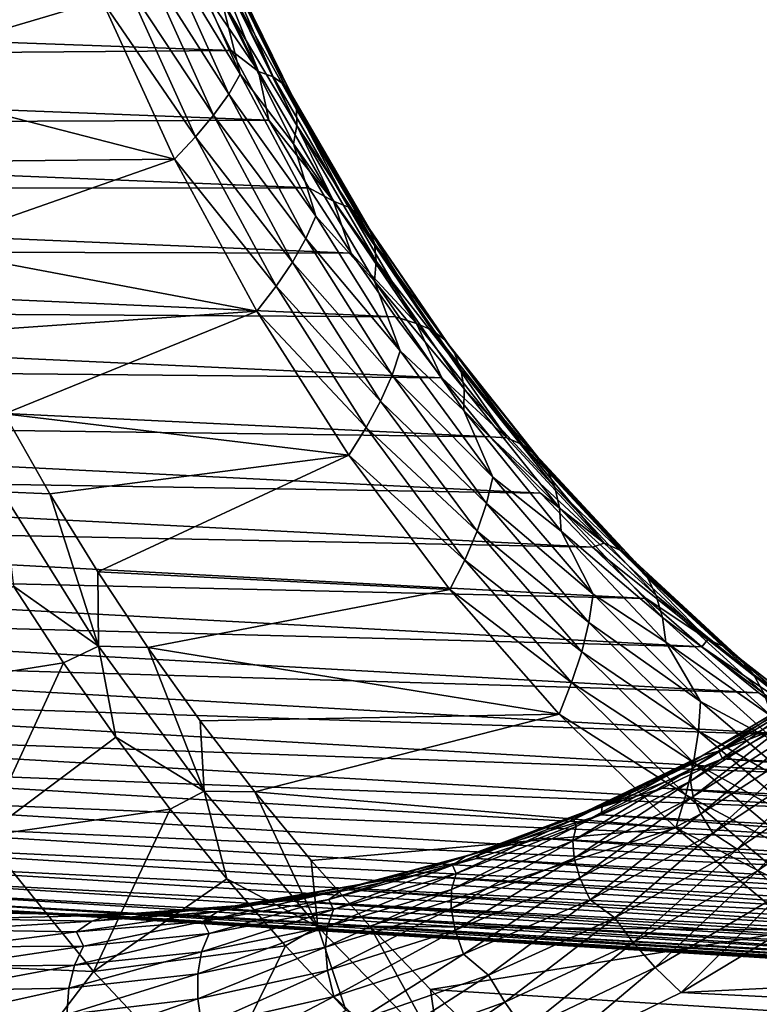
# Model space of a CAD drawing. Header units: metres. Extents: x -13 to 104, y -17 to 17.
# Tile 185 of 235: x 84.4 to 88.46, y -11.32 to -5.91. Entities that reach past the tile are written whole.
import ezdxf

# ---------------------------------------------------------------- set-up
doc = ezdxf.new("R2010")
doc.units = ezdxf.units.M
doc.layers.add('solid_508351', color=7, linetype='CONTINUOUS')

msp = doc.modelspace()

# ---------------------------------------------------------------- linework, layer by layer
at = {"layer": 'solid_508351'}
for points in [[(85.611748, -6.208464, 3.573061), (85.24633, -5.391305, 3.828931), (85.174675, -5.486874, 3.980714)], [(85.508636, -5.79425, 3.517485), (85.24633, -5.391305, 3.828931), (85.611748, -6.208464, 3.573061)], [(85.71125, -6.192744, 2.202013), (85.36644, -5.686931, 2.212699), (85.345009, -5.442936, 2.458458)], [(85.71125, -6.192744, 2.202013), (85.345009, -5.442936, 2.458458), (85.423836, -5.468813, 2.631765)], [(85.54792, -6.317904, 3.719369), (85.174675, -5.486874, 3.980714), (85.083641, -5.587561, 4.118244)], [(85.611748, -6.208464, 3.573061), (85.174675, -5.486874, 3.980714), (85.54792, -6.317904, 3.719369)], [(85.792206, -6.221997, 2.373831), (85.423836, -5.468813, 2.631765), (85.482925, -5.50873, 2.810316)], [(85.71125, -6.192744, 2.202013), (85.423836, -5.468813, 2.631765), (85.792206, -6.221997, 2.373831)], [(85.854568, -6.267126, 2.55009), (85.482925, -5.50873, 2.810316), (85.521416, -5.562251, 2.99111)], [(85.792206, -6.221997, 2.373831), (85.482925, -5.50873, 2.810316), (85.854568, -6.267126, 2.55009)], [(85.897453, -6.327625, 2.727806), (85.521416, -5.562251, 2.99111), (85.538689, -5.628514, 3.171173)], [(85.854568, -6.267126, 2.55009), (85.521416, -5.562251, 2.99111), (85.897453, -6.327625, 2.727806)], [(85.465134, -6.433198, 3.851123), (85.083641, -5.587561, 4.118244), (84.974716, -5.691726, 4.239262)], [(85.54792, -6.317904, 3.719369), (85.083641, -5.587561, 4.118244), (85.465134, -6.433198, 3.851123)], [(85.920181, -6.402523, 2.904049), (85.538689, -5.628514, 3.171173), (85.534393, -5.706259, 3.347602)], [(85.897453, -6.327625, 2.727806), (85.538689, -5.628514, 3.171173), (85.920181, -6.402523, 2.904049)], [(77.309822, -5.779076, -10.457615), (85.36644, -5.686931, 2.212699), (85.56102, -6.078721, 2.076454)], [(84.850441, -5.79904, 4.34126), (83.274872, -5.724754, 5.444486), (83.454575, -6.212809, 5.318659)], [(85.364754, -6.552466, 3.966156), (84.974716, -5.691726, 4.239262), (84.850441, -5.79904, 4.34126)], [(85.465134, -6.433198, 3.851123), (84.974716, -5.691726, 4.239262), (85.364754, -6.552466, 3.966156)], [(85.71125, -6.192744, 2.202013), (85.56102, -6.078721, 2.076454), (85.36644, -5.686931, 2.212699)], [(85.922287, -6.490398, 3.075995), (85.534393, -5.706259, 3.347602), (85.508636, -5.79425, 3.517485)], [(85.920181, -6.402523, 2.904049), (85.534393, -5.706259, 3.347602), (85.922287, -6.490398, 3.075995)], [(77.506248, -6.142508, -10.595156), (77.309822, -5.779076, -10.457615), (85.56102, -6.078721, 2.076454)], [(85.249367, -6.675242, 4.061932), (84.850441, -5.79904, 4.34126), (83.454575, -6.212809, 5.318659)], [(85.364754, -6.552466, 3.966156), (84.850441, -5.79904, 4.34126), (85.249367, -6.675242, 4.061932)], [(85.903778, -6.589848, 3.240801), (85.508636, -5.79425, 3.517485), (85.611748, -6.208464, 3.573061)], [(85.922287, -6.490398, 3.075995), (85.508636, -5.79425, 3.517485), (85.903778, -6.589848, 3.240801)], [(77.506248, -6.142508, -10.595156), (85.56102, -6.078721, 2.076454), (85.768394, -6.460604, 1.93125)], [(85.71125, -6.192744, 2.202013), (85.768394, -6.460604, 1.93125), (85.56102, -6.078721, 2.076454)], [(77.714493, -6.496004, -10.740968), (77.506248, -6.142508, -10.595156), (85.768394, -6.460604, 1.93125)], [(85.249367, -6.675242, 4.061932), (83.454575, -6.212809, 5.318659), (83.648705, -6.692157, 5.182726)], [(86.027496, -6.988947, 3.28195), (85.611748, -6.208464, 3.573061), (85.54792, -6.317904, 3.719369)], [(85.903778, -6.589848, 3.240801), (85.611748, -6.208464, 3.573061), (86.027496, -6.988947, 3.28195)], [(86.12355, -6.906033, 1.913321), (85.768394, -6.460604, 1.93125), (85.71125, -6.192744, 2.202013)], [(86.12355, -6.906033, 1.913321), (85.71125, -6.192744, 2.202013), (85.792206, -6.221997, 2.373831)], [(86.206879, -6.938411, 2.083473), (85.792206, -6.221997, 2.373831), (85.854568, -6.267126, 2.55009)], [(86.12355, -6.906033, 1.913321), (85.792206, -6.221997, 2.373831), (86.206879, -6.938411, 2.083473)], [(86.272903, -6.988366, 2.257167), (85.854568, -6.267126, 2.55009), (85.897453, -6.327625, 2.727806)], [(86.206879, -6.938411, 2.083473), (85.854568, -6.267126, 2.55009), (86.272903, -6.988366, 2.257167)], [(85.972519, -7.11134, 3.42206), (85.54792, -6.317904, 3.719369), (85.465134, -6.433198, 3.851123)], [(86.027496, -6.988947, 3.28195), (85.54792, -6.317904, 3.719369), (85.972519, -7.11134, 3.42206)], [(86.320709, -7.055325, 2.431438), (85.897453, -6.327625, 2.727806), (85.920181, -6.402523, 2.904049)], [(86.272903, -6.988366, 2.257167), (85.897453, -6.327625, 2.727806), (86.320709, -7.055325, 2.431438)], [(85.899071, -7.24027, 3.547275), (85.465134, -6.433198, 3.851123), (85.364754, -6.552466, 3.966156)], [(85.972519, -7.11134, 3.42206), (85.465134, -6.433198, 3.851123), (85.899071, -7.24027, 3.547275)], [(86.349541, -7.138215, 2.603406), (85.920181, -6.402523, 2.904049), (85.922287, -6.490398, 3.075995)], [(86.320709, -7.055325, 2.431438), (85.920181, -6.402523, 2.904049), (86.349541, -7.138215, 2.603406)], [(77.714493, -6.496004, -10.740968), (85.768394, -6.460604, 1.93125), (85.98822, -6.831959, 1.777324)], [(86.12355, -6.906033, 1.913321), (85.98822, -6.831959, 1.777324), (85.768394, -6.460604, 1.93125)], [(86.358818, -7.235462, 2.770335), (85.922287, -6.490398, 3.075995), (85.903778, -6.589848, 3.240801)], [(86.349541, -7.138215, 2.603406), (85.922287, -6.490398, 3.075995), (86.358818, -7.235462, 2.770335)], [(77.934212, -6.838991, -10.894815), (77.714493, -6.496004, -10.740968), (85.98822, -6.831959, 1.777324)], [(85.808372, -7.373631, 3.655534), (85.364754, -6.552466, 3.966156), (85.249367, -6.675242, 4.061932)], [(85.899071, -7.24027, 3.547275), (85.364754, -6.552466, 3.966156), (85.808372, -7.373631, 3.655534)], [(86.348419, -7.345513, 2.929459), (85.903778, -6.589848, 3.240801), (86.027496, -6.988947, 3.28195)], [(86.358818, -7.235462, 2.770335), (85.903778, -6.589848, 3.240801), (86.348419, -7.345513, 2.929459)], [(85.249367, -6.675242, 4.061932), (83.648705, -6.692157, 5.182726), (83.857231, -7.162715, 5.036714)], [(85.703041, -7.51083, 3.744265), (85.249367, -6.675242, 4.061932), (83.857231, -7.162715, 5.036714)], [(85.808372, -7.373631, 3.655534), (85.249367, -6.675242, 4.061932), (85.703041, -7.51083, 3.744265)], [(77.934212, -6.838991, -10.894815), (85.98822, -6.831959, 1.777324), (86.220146, -7.192179, 1.614926)], [(78.165047, -7.170915, -11.05645), (77.934212, -6.838991, -10.894815), (86.220146, -7.192179, 1.614926)], [(86.12355, -6.906033, 1.913321), (86.220146, -7.192179, 1.614926), (85.98822, -6.831959, 1.777324)], [(86.57946, -7.578596, 1.594086), (86.220146, -7.192179, 1.614926), (86.12355, -6.906033, 1.913321)], [(86.57946, -7.578596, 1.594086), (86.12355, -6.906033, 1.913321), (86.206879, -6.938411, 2.083473)], [(86.665405, -7.613822, 1.762408), (86.206879, -6.938411, 2.083473), (86.272903, -6.988366, 2.257167)], [(86.57946, -7.578596, 1.594086), (86.206879, -6.938411, 2.083473), (86.665405, -7.613822, 1.762408)], [(86.491119, -7.728147, 2.957317), (86.027496, -6.988947, 3.28195), (85.972519, -7.11134, 3.42206)], [(86.348419, -7.345513, 2.929459), (86.027496, -6.988947, 3.28195), (86.491119, -7.728147, 2.957317)], [(86.735458, -7.668175, 1.933284), (86.272903, -6.988366, 2.257167), (86.320709, -7.055325, 2.431438)], [(86.665405, -7.613822, 1.762408), (86.272903, -6.988366, 2.257167), (86.735458, -7.668175, 1.933284)], [(86.788666, -7.74102, 2.10377), (86.320709, -7.055325, 2.431438), (86.349541, -7.138215, 2.603406)], [(86.735458, -7.668175, 1.933284), (86.320709, -7.055325, 2.431438), (86.788666, -7.74102, 2.10377)], [(86.445953, -7.862462, 3.090557), (85.972519, -7.11134, 3.42206), (85.899071, -7.24027, 3.547275)], [(86.491119, -7.728147, 2.957317), (85.972519, -7.11134, 3.42206), (86.445953, -7.862462, 3.090557)], [(86.824211, -7.831186, 2.271042), (86.349541, -7.138215, 2.603406), (86.358818, -7.235462, 2.770335)], [(86.788666, -7.74102, 2.10377), (86.349541, -7.138215, 2.603406), (86.824211, -7.831186, 2.271042)], [(78.165047, -7.170915, -11.05645), (86.220146, -7.192179, 1.614926), (86.463799, -7.540679, 1.444321)], [(78.406631, -7.491239, -11.225609), (78.165047, -7.170915, -11.05645), (86.463799, -7.540679, 1.444321)], [(85.703041, -7.51083, 3.744265), (83.857231, -7.162715, 5.036714), (84.079636, -7.623318, 4.880985)], [(86.57946, -7.578596, 1.594086), (86.463799, -7.540679, 1.444321), (86.220146, -7.192179, 1.614926)], [(86.382858, -8.003937, 3.208524), (85.899071, -7.24027, 3.547275), (85.808372, -7.373631, 3.655534)], [(86.445953, -7.862462, 3.090557), (85.899071, -7.24027, 3.547275), (86.382858, -8.003937, 3.208524)], [(86.841354, -7.936966, 2.432462), (86.358818, -7.235462, 2.770335), (86.348419, -7.345513, 2.929459)], [(86.824211, -7.831186, 2.271042), (86.358818, -7.235462, 2.770335), (86.841354, -7.936966, 2.432462)], [(86.839867, -8.056665, 2.585346), (86.348419, -7.345513, 2.929459), (86.491119, -7.728147, 2.957317)], [(86.841354, -7.936966, 2.432462), (86.348419, -7.345513, 2.929459), (86.839867, -8.056665, 2.585346)], [(86.302879, -8.15026, 3.309274), (85.808372, -7.373631, 3.655534), (85.703041, -7.51083, 3.744265)], [(86.382858, -8.003937, 3.208524), (85.808372, -7.373631, 3.655534), (86.302879, -8.15026, 3.309274)], [(78.406631, -7.491239, -11.225609), (86.463799, -7.540679, 1.444321), (86.718773, -7.876889, 1.265787)], [(78.658569, -7.799444, -11.40202), (78.406631, -7.491239, -11.225609), (86.718773, -7.876889, 1.265787)], [(85.703041, -7.51083, 3.744265), (84.079636, -7.623318, 4.880985), (84.315857, -8.073865, 4.715581)], [(86.20871, -8.300714, 3.390191), (85.703041, -7.51083, 3.744265), (84.315857, -8.073865, 4.715581)], [(86.302879, -8.15026, 3.309274), (85.703041, -7.51083, 3.744265), (86.20871, -8.300714, 3.390191)], [(86.57946, -7.578596, 1.594086), (86.718773, -7.876889, 1.265787), (86.463799, -7.540679, 1.444321)], [(87.076309, -8.206466, 1.24619), (86.718773, -7.876889, 1.265787), (86.57946, -7.578596, 1.594086)], [(87.076309, -8.206466, 1.24619), (86.57946, -7.578596, 1.594086), (86.665405, -7.613822, 1.762408)], [(87.165085, -8.244237, 1.412532), (86.665405, -7.613822, 1.762408), (86.735458, -7.668175, 1.933284)], [(87.076309, -8.206466, 1.24619), (86.665405, -7.613822, 1.762408), (87.165085, -8.244237, 1.412532)], [(87.239487, -8.302523, 1.58036), (86.735458, -7.668175, 1.933284), (86.788666, -7.74102, 2.10377)], [(87.165085, -8.244237, 1.412532), (86.735458, -7.668175, 1.933284), (87.239487, -8.302523, 1.58036)], [(86.999878, -8.421695, 2.601081), (86.491119, -7.728147, 2.957317), (86.445953, -7.862462, 3.090557)], [(86.839867, -8.056665, 2.585346), (86.491119, -7.728147, 2.957317), (86.999878, -8.421695, 2.601081)], [(87.298546, -8.380627, 1.746752), (86.788666, -7.74102, 2.10377), (86.824211, -7.831186, 2.271042)], [(87.239487, -8.302523, 1.58036), (86.788666, -7.74102, 2.10377), (87.298546, -8.380627, 1.746752)], [(78.658569, -7.799444, -11.40202), (86.718773, -7.876889, 1.265787), (86.98465, -8.200262, 1.079615)], [(78.920464, -8.095032, -11.585396), (78.658569, -7.799444, -11.40202), (86.98465, -8.200262, 1.079615)], [(87.341331, -8.477289, 1.908947), (86.824211, -7.831186, 2.271042), (86.841354, -7.936966, 2.432462)], [(87.298546, -8.380627, 1.746752), (86.824211, -7.831186, 2.271042), (87.341331, -8.477289, 1.908947)], [(86.965408, -8.566798, 2.726832), (86.445953, -7.862462, 3.090557), (86.382858, -8.003937, 3.208524)], [(86.999878, -8.421695, 2.601081), (86.445953, -7.862462, 3.090557), (86.965408, -8.566798, 2.726832)], [(87.076309, -8.206466, 1.24619), (86.98465, -8.200262, 1.079615), (86.718773, -7.876889, 1.265787)], [(87.366989, -8.590688, 2.064409), (86.841354, -7.936966, 2.432462), (86.839867, -8.056665, 2.585346)], [(87.341331, -8.477289, 1.908947), (86.841354, -7.936966, 2.432462), (87.366989, -8.590688, 2.064409)], [(86.913589, -8.719621, 2.836899), (86.382858, -8.003937, 3.208524), (86.302879, -8.15026, 3.309274)], [(86.965408, -8.566798, 2.726832), (86.382858, -8.003937, 3.208524), (86.913589, -8.719621, 2.836899)], [(87.375137, -8.718996, 2.210546), (86.839867, -8.056665, 2.585346), (86.999878, -8.421695, 2.601081)], [(87.366989, -8.590688, 2.064409), (86.839867, -8.056665, 2.585346), (87.375137, -8.718996, 2.210546)], [(78.920464, -8.095032, -11.585396), (86.98465, -8.200262, 1.079615), (87.261009, -8.510271, 0.886108)], [(79.191872, -8.377524, -11.775442), (78.920464, -8.095032, -11.585396), (87.261009, -8.510271, 0.886108)], [(84.565422, -8.513397, 4.540835), (84.315857, -8.073865, 4.715581), (84.301804, -8.503472, 4.47434)], [(86.20871, -8.300714, 3.390191), (84.315857, -8.073865, 4.715581), (84.565422, -8.513397, 4.540835)], [(86.845299, -8.877663, 2.929467), (86.302879, -8.15026, 3.309274), (86.20871, -8.300714, 3.390191)], [(86.913589, -8.719621, 2.836899), (86.302879, -8.15026, 3.309274), (86.845299, -8.877663, 2.929467)], [(87.61116, -8.785941, 0.871684), (87.261009, -8.510271, 0.886108), (86.98465, -8.200262, 1.079615)], [(87.61116, -8.785941, 0.871684), (86.98465, -8.200262, 1.079615), (87.076309, -8.206466, 1.24619)], [(87.61116, -8.785941, 0.871684), (87.076309, -8.206466, 1.24619), (87.165085, -8.244237, 1.412532)], [(87.70295, -8.825932, 1.035913), (87.165085, -8.244237, 1.412532), (87.239487, -8.302523, 1.58036)], [(87.61116, -8.785941, 0.871684), (87.165085, -8.244237, 1.412532), (87.70295, -8.825932, 1.035913)], [(86.20871, -8.300714, 3.390191), (84.565422, -8.513397, 4.540835), (84.828163, -8.941677, 4.35686)], [(86.763298, -9.040076, 3.001866), (86.20871, -8.300714, 3.390191), (84.828163, -8.941677, 4.35686)], [(86.845299, -8.877663, 2.929467), (86.20871, -8.300714, 3.390191), (86.763298, -9.040076, 3.001866)], [(87.781998, -8.88765, 1.200488), (87.239487, -8.302523, 1.58036), (87.298546, -8.380627, 1.746752)], [(87.70295, -8.825932, 1.035913), (87.239487, -8.302523, 1.58036), (87.781998, -8.88765, 1.200488)], [(79.191872, -8.377524, -11.775442), (87.261009, -8.510271, 0.886108), (87.547386, -8.806411, 0.685583)], [(79.472374, -8.646464, -11.97185), (79.191872, -8.377524, -11.775442), (87.547386, -8.806411, 0.685583)], [(87.847298, -8.970337, 1.362511), (87.298546, -8.380627, 1.746752), (87.341331, -8.477289, 1.908947)], [(87.781998, -8.88765, 1.200488), (87.298546, -8.380627, 1.746752), (87.847298, -8.970337, 1.362511)], [(87.550766, -9.065495, 2.215345), (86.999878, -8.421695, 2.601081), (86.965408, -8.566798, 2.726832)], [(87.375137, -8.718996, 2.210546), (86.999878, -8.421695, 2.601081), (87.550766, -9.065495, 2.215345)], [(87.897827, -9.072659, 1.519288), (87.341331, -8.477289, 1.908947), (87.366989, -8.590688, 2.064409)], [(87.847298, -8.970337, 1.362511), (87.341331, -8.477289, 1.908947), (87.897827, -9.072659, 1.519288)], [(84.832703, -9.350515, 4.102601), (84.301804, -8.503472, 4.47434), (84.364632, -9.020928, 4.158238)], [(84.565422, -8.513397, 4.540835), (84.301804, -8.503472, 4.47434), (84.832703, -9.350515, 4.102601)], [(84.828163, -8.941677, 4.35686), (84.565422, -8.513397, 4.540835), (84.832703, -9.350515, 4.102601)], [(87.61116, -8.785941, 0.871684), (87.547386, -8.806411, 0.685583), (87.261009, -8.510271, 0.886108)], [(87.527786, -9.22016, 2.333048), (86.965408, -8.566798, 2.726832), (86.913589, -8.719621, 2.836899)], [(87.550766, -9.065495, 2.215345), (86.965408, -8.566798, 2.726832), (87.527786, -9.22016, 2.333048)], [(87.932556, -9.19269, 1.668392), (87.366989, -8.590688, 2.064409), (87.375137, -8.718996, 2.210546)], [(87.897827, -9.072659, 1.519288), (87.366989, -8.590688, 2.064409), (87.932556, -9.19269, 1.668392)], [(79.472374, -8.646464, -11.97185), (87.547386, -8.806411, 0.685583), (87.843323, -9.088199, 0.478365)], [(79.761505, -8.901418, -12.174302), (79.472374, -8.646464, -11.97185), (87.843323, -9.088199, 0.478365)], [(87.488098, -9.383032, 2.434628), (86.913589, -8.719621, 2.836899), (86.845299, -8.877663, 2.929467)], [(87.527786, -9.22016, 2.333048), (86.913589, -8.719621, 2.836899), (87.488098, -9.383032, 2.434628)], [(87.950989, -9.328491, 1.807331), (87.375137, -8.718996, 2.210546), (87.550766, -9.065495, 2.215345)], [(87.932556, -9.19269, 1.668392), (87.375137, -8.718996, 2.210546), (87.950989, -9.328491, 1.807331)], [(88.180855, -9.313604, 0.472778), (87.547386, -8.806411, 0.685583), (87.61116, -8.785941, 0.871684)], [(88.180855, -9.313604, 0.472778), (87.843323, -9.088199, 0.478365), (87.547386, -8.806411, 0.685583)], [(88.180855, -9.313604, 0.472778), (87.61116, -8.785941, 0.871684), (87.70295, -8.825932, 1.035913)], [(88.275833, -9.355468, 0.634777), (87.70295, -8.825932, 1.035913), (87.781998, -8.88765, 1.200488)], [(88.180855, -9.313604, 0.472778), (87.70295, -8.825932, 1.035913), (88.275833, -9.355468, 0.634777)], [(79.761505, -8.901418, -12.174302), (87.843323, -9.088199, 0.478365), (88.148338, -9.355175, 0.264793)], [(80.0588, -9.141971, -12.382471), (79.761505, -8.901418, -12.174302), (88.148338, -9.355175, 0.264793)], [(87.432358, -9.551446, 2.518406), (86.845299, -8.877663, 2.929467), (86.763298, -9.040076, 3.001866)], [(87.488098, -9.383032, 2.434628), (86.845299, -8.877663, 2.929467), (87.432358, -9.551446, 2.518406)], [(88.359779, -9.420085, 0.795919), (87.781998, -8.88765, 1.200488), (87.847298, -8.970337, 1.362511)], [(88.275833, -9.355468, 0.634777), (87.781998, -8.88765, 1.200488), (88.359779, -9.420085, 0.795919)], [(85.103401, -9.357553, 4.164137), (84.828163, -8.941677, 4.35686), (84.832703, -9.350515, 4.102601)], [(86.763298, -9.040076, 3.001866), (84.828163, -8.941677, 4.35686), (85.103401, -9.357553, 4.164137)], [(88.431656, -9.50664, 0.953335), (87.847298, -8.970337, 1.362511), (87.897827, -9.072659, 1.519288)], [(88.359779, -9.420085, 0.795919), (87.847298, -8.970337, 1.362511), (88.431656, -9.50664, 0.953335)], [(84.639595, -9.442364, 3.965709), (84.364632, -9.020928, 4.158238), (83.638321, -9.601557, 3.363974)], [(84.832703, -9.350515, 4.102601), (84.364632, -9.020928, 4.158238), (84.639595, -9.442364, 3.965709)], [(87.363419, -9.724413, 2.581653), (86.763298, -9.040076, 3.001866), (85.103401, -9.357553, 4.164137)], [(87.432358, -9.551446, 2.518406), (86.763298, -9.040076, 3.001866), (87.363419, -9.724413, 2.581653)], [(88.140526, -9.655745, 1.802388), (87.550766, -9.065495, 2.215345), (87.527786, -9.22016, 2.333048)], [(87.950989, -9.328491, 1.807331), (87.550766, -9.065495, 2.215345), (88.140526, -9.655745, 1.802388)], [(88.180855, -9.313604, 0.472778), (88.148338, -9.355175, 0.264793), (87.843323, -9.088199, 0.478365)], [(88.490356, -9.61373, 1.104396), (87.897827, -9.072659, 1.519288), (87.932556, -9.19269, 1.668392)], [(88.431656, -9.50664, 0.953335), (87.897827, -9.072659, 1.519288), (88.490356, -9.61373, 1.104396)], [(80.0588, -9.141971, -12.382471), (88.148338, -9.355175, 0.264793), (88.461929, -9.606906, 0.045214)], [(80.363777, -9.367735, -12.59602), (80.0588, -9.141971, -12.382471), (88.461929, -9.606906, 0.045214)], [(88.53466, -9.739348, 1.246796), (87.932556, -9.19269, 1.668392), (87.950989, -9.328491, 1.807331)], [(88.490356, -9.61373, 1.104396), (87.932556, -9.19269, 1.668392), (88.53466, -9.739348, 1.246796)], [(88.129753, -9.818659, 1.91155), (87.527786, -9.22016, 2.333048), (87.488098, -9.383032, 2.434628)], [(88.140526, -9.655745, 1.802388), (87.527786, -9.22016, 2.333048), (88.129753, -9.818659, 1.91155)], [(84.832703, -9.350515, 4.102601), (84.639595, -9.442364, 3.965709), (84.926918, -9.85132, 3.76452)], [(85.412514, -10.148338, 3.696613), (84.832703, -9.350515, 4.102601), (84.926918, -9.85132, 3.76452)], [(85.103401, -9.357553, 4.164137), (84.832703, -9.350515, 4.102601), (85.412514, -10.148338, 3.696613)], [(85.391022, -9.760906, 3.962741), (85.103401, -9.357553, 4.164137), (85.412514, -10.148338, 3.696613)], [(87.363419, -9.724413, 2.581653), (85.103401, -9.357553, 4.164137), (85.391022, -9.760906, 3.962741)], [(88.563927, -9.881457, 1.378145), (87.950989, -9.328491, 1.807331), (88.140526, -9.655745, 1.802388)], [(88.53466, -9.739348, 1.246796), (87.950989, -9.328491, 1.807331), (88.563927, -9.881457, 1.378145)], [(88.782043, -9.786344, 0.051823), (88.148338, -9.355175, 0.264793), (88.180855, -9.313604, 0.472778)], [(88.782043, -9.786344, 0.051823), (88.461929, -9.606906, 0.045214), (88.148338, -9.355175, 0.264793)], [(88.782043, -9.786344, 0.051823), (88.180855, -9.313604, 0.472778), (88.275833, -9.355468, 0.634777)], [(88.880341, -9.829716, 0.211495), (88.275833, -9.355468, 0.634777), (88.359779, -9.420085, 0.795919)], [(88.782043, -9.786344, 0.051823), (88.275833, -9.355468, 0.634777), (88.880341, -9.829716, 0.211495)], [(80.363777, -9.367735, -12.59602), (88.461929, -9.606906, 0.045214), (88.783592, -9.842979, -0.180014)], [(80.675949, -9.578345, -12.814603), (80.363777, -9.367735, -12.59602), (88.783592, -9.842979, -0.180014)], [(88.102921, -9.990193, 2.004123), (87.488098, -9.383032, 2.434628), (87.432358, -9.551446, 2.518406)], [(88.129753, -9.818659, 1.91155), (87.488098, -9.383032, 2.434628), (88.102921, -9.990193, 2.004123)], [(84.639595, -9.442364, 3.965709), (83.638321, -9.601557, 3.363974), (84.200264, -10.394381, 2.970498)], [(84.926918, -9.85132, 3.76452), (84.639595, -9.442364, 3.965709), (84.200264, -10.394381, 2.970498)], [(88.969406, -9.896673, 0.369053), (88.359779, -9.420085, 0.795919), (88.431656, -9.50664, 0.953335)], [(88.880341, -9.829716, 0.211495), (88.359779, -9.420085, 0.795919), (88.969406, -9.896673, 0.369053)], [(89.048157, -9.986344, 0.521658), (88.431656, -9.50664, 0.953335), (88.490356, -9.61373, 1.104396)], [(88.969406, -9.896673, 0.369053), (88.431656, -9.50664, 0.953335), (89.048157, -9.986344, 0.521658)], [(88.060501, -10.16754, 2.078575), (87.432358, -9.551446, 2.518406), (87.363419, -9.724413, 2.581653)], [(88.102921, -9.990193, 2.004123), (87.432358, -9.551446, 2.518406), (88.060501, -10.16754, 2.078575)], [(88.15519, -9.94997, -18.538063), (88.242683, -9.927717, -18.357605), (88.863518, -9.561245, -18.792316)], [(88.777931, -9.580584, -18.974113), (88.15519, -9.94997, -18.538063), (88.863518, -9.561245, -18.792316)], [(88.863518, -9.561245, -18.792316), (88.242683, -9.927717, -18.357605), (88.908028, -9.599319, -18.578766)], [(80.675949, -9.578345, -12.814603), (88.783592, -9.842979, -0.180014), (89.112793, -10.063013, -0.410523)], [(80.994804, -9.77346, -13.037868), (80.675949, -9.578345, -12.814603), (89.112793, -10.063013, -0.410523)], [(88.092438, -9.989341, -18.728275), (88.15519, -9.94997, -18.538063), (88.777931, -9.580584, -18.974113)], [(88.71859, -9.614661, -19.166714), (88.092438, -9.989341, -18.728275), (88.777931, -9.580584, -18.974113)], [(88.097984, -10.021547, -18.954554), (88.092438, -9.989341, -18.728275), (88.71859, -9.614661, -19.166714)], [(88.717056, -9.642241, -19.388029), (88.097984, -10.021547, -18.954554), (88.71859, -9.614661, -19.166714)], [(88.242683, -9.927717, -18.357605), (88.588509, -9.792808, -18.355038), (88.908028, -9.599319, -18.578766)], [(88.782043, -9.786344, 0.051823), (88.783592, -9.842979, -0.180014), (88.461929, -9.606906, 0.045214)], [(88.086609, -10.09234, -19.153229), (88.097984, -10.021547, -18.954554), (88.717056, -9.642241, -19.388029)], [(88.711693, -9.703555, -19.590916), (88.086609, -10.09234, -19.153229), (88.717056, -9.642241, -19.388029)], [(88.765686, -10.188956, 1.36465), (88.140526, -9.655745, 1.802388), (88.129753, -9.818659, 1.91155)], [(88.563927, -9.881457, 1.378145), (88.140526, -9.655745, 1.802388), (88.765686, -10.188956, 1.36465)], [(87.363419, -9.724413, 2.581653), (85.391022, -9.760906, 3.962741), (85.690689, -10.151197, 3.752913)], [(88.005432, -10.349551, 2.132114), (87.363419, -9.724413, 2.581653), (85.690689, -10.151197, 3.752913)], [(88.060501, -10.16754, 2.078575), (87.363419, -9.724413, 2.581653), (88.005432, -10.349551, 2.132114)], [(88.101692, -10.176681, -19.350985), (88.086609, -10.09234, -19.153229), (88.711693, -9.703555, -19.590916)], [(88.733948, -9.776464, -19.793694), (88.101692, -10.176681, -19.350985), (88.711693, -9.703555, -19.590916)], [(80.994804, -9.77346, -13.037868), (89.112793, -10.063013, -0.410523), (89.448997, -10.266645, -0.645939)], [(81.319832, -9.952765, -13.265451), (80.994804, -9.77346, -13.037868), (89.448997, -10.266645, -0.645939)], [(85.690689, -10.151197, 3.752913), (85.391022, -9.760906, 3.962741), (85.412514, -10.148338, 3.696613)], [(88.142899, -10.272827, -19.544228), (88.101692, -10.176681, -19.350985), (88.733948, -9.776464, -19.793694)], [(88.783333, -9.859422, -19.992664), (88.142899, -10.272827, -19.544228), (88.733948, -9.776464, -19.793694)], [(88.242683, -9.927717, -18.357605), (88.262878, -9.970454, -18.127026), (88.588509, -9.792808, -18.355038)], [(88.588509, -9.792808, -18.355038), (88.262878, -9.970454, -18.127026), (97.096123, -10.420311, -6.000515)], [(88.767708, -10.358732, 1.464845), (88.129753, -9.818659, 1.91155), (88.102921, -9.990193, 2.004123)], [(88.765686, -10.188956, 1.36465), (88.129753, -9.818659, 1.91155), (88.767708, -10.358732, 1.464845)], [(85.226234, -10.247257, 3.554939), (84.926918, -9.85132, 3.76452), (84.200264, -10.394381, 2.970498)], [(85.412514, -10.148338, 3.696613), (84.926918, -9.85132, 3.76452), (85.226234, -10.247257, 3.554939)], [(88.208847, -10.379182, -19.729046), (88.142899, -10.272827, -19.544228), (88.783333, -9.859422, -19.992664)], [(88.858307, -9.951122, -20.183804), (88.208847, -10.379182, -19.729046), (88.783333, -9.859422, -19.992664)], [(81.319832, -9.952765, -13.265451), (89.448997, -10.266645, -0.645939), (89.791664, -10.453547, -0.885877)], [(81.650497, -10.115969, -13.496987), (81.319832, -9.952765, -13.265451), (89.791664, -10.453547, -0.885877)], [(87.444283, -10.303364, -18.274435), (87.510811, -10.259145, -18.086863), (88.15519, -9.94997, -18.538063)], [(88.092438, -9.989341, -18.728275), (87.444283, -10.303364, -18.274435), (88.15519, -9.94997, -18.538063)], [(87.510811, -10.259145, -18.086863), (87.60041, -10.234224, -17.907881), (88.242683, -9.927717, -18.357605)], [(88.15519, -9.94997, -18.538063), (87.510811, -10.259145, -18.086863), (88.242683, -9.927717, -18.357605)], [(88.242683, -9.927717, -18.357605), (87.60041, -10.234224, -17.907881), (88.262878, -9.970454, -18.127026)], [(88.342575, -10.466379, -19.933094), (88.208847, -10.379182, -19.729046), (88.858307, -9.951122, -20.183804)], [(88.989311, -10.026157, -20.385944), (88.342575, -10.466379, -19.933094), (88.858307, -9.951122, -20.183804)], [(87.456894, -10.341729, -18.505657), (87.444283, -10.303364, -18.274435), (88.092438, -9.989341, -18.728275)], [(88.097984, -10.021547, -18.954554), (87.456894, -10.341729, -18.505657), (88.092438, -9.989341, -18.728275)], [(87.60041, -10.234224, -17.907881), (87.931656, -10.131972, -17.895102), (88.262878, -9.970454, -18.127026)], [(88.262878, -9.970454, -18.127026), (87.931656, -10.131972, -17.895102), (96.748604, -10.593344, -5.757179)], [(88.754379, -10.537465, 1.547964), (88.102921, -9.990193, 2.004123), (88.060501, -10.16754, 2.078575)], [(88.767708, -10.358732, 1.464845), (88.102921, -9.990193, 2.004123), (88.754379, -10.537465, 1.547964)], [(88.262878, -9.970454, -18.127026), (96.748604, -10.593344, -5.757179), (97.096123, -10.420311, -6.000515)], [(87.438866, -10.421227, -18.699675), (87.456894, -10.341729, -18.505657), (88.097984, -10.021547, -18.954554)], [(88.086609, -10.09234, -19.153229), (87.438866, -10.421227, -18.699675), (88.097984, -10.021547, -18.954554)], [(88.455032, -10.585475, -20.092043), (88.342575, -10.466379, -19.933094), (88.989311, -10.026157, -20.385944)], [(89.111702, -10.128616, -20.551849), (88.455032, -10.585475, -20.092043), (88.989311, -10.026157, -20.385944)], [(81.650497, -10.115969, -13.496987), (89.791664, -10.453547, -0.885877), (90.140228, -10.623412, -1.129946)], [(81.986267, -10.262809, -13.7321), (81.650497, -10.115969, -13.496987), (90.140228, -10.623412, -1.129946)], [(87.446007, -10.516076, -18.891867), (87.438866, -10.421227, -18.699675), (88.086609, -10.09234, -19.153229)], [(88.101692, -10.176681, -19.350985), (87.446007, -10.516076, -18.891867), (88.086609, -10.09234, -19.153229)], [(85.412514, -10.148338, 3.696613), (85.226234, -10.247257, 3.554939), (85.53714, -10.629651, 3.33724)], [(86.038185, -10.892741, 3.258515), (85.412514, -10.148338, 3.696613), (85.53714, -10.629651, 3.33724)], [(85.690689, -10.151197, 3.752913), (85.412514, -10.148338, 3.696613), (86.038185, -10.892741, 3.258515)], [(86.001938, -10.527884, 3.534973), (85.690689, -10.151197, 3.752913), (86.038185, -10.892741, 3.258515)], [(88.005432, -10.349551, 2.132114), (85.690689, -10.151197, 3.752913), (86.001938, -10.527884, 3.534973)], [(87.931656, -10.131972, -17.895102), (87.595375, -10.2771, -17.659639), (96.395645, -10.749112, -5.510036)], [(87.60041, -10.234224, -17.907881), (87.595375, -10.2771, -17.659639), (87.931656, -10.131972, -17.895102)], [(87.931656, -10.131972, -17.895102), (96.395645, -10.749112, -5.510036), (96.748604, -10.593344, -5.757179)], [(88.725937, -10.722223, 1.612629), (88.060501, -10.16754, 2.078575), (88.005432, -10.349551, 2.132114)], [(88.754379, -10.537465, 1.547964), (88.060501, -10.16754, 2.078575), (88.725937, -10.722223, 1.612629)], [(88.587738, -10.707994, -20.233521), (88.455032, -10.585475, -20.092043), (89.111702, -10.128616, -20.551849)], [(87.478134, -10.624356, -19.078753), (87.446007, -10.516076, -18.891867), (88.101692, -10.176681, -19.350985)], [(88.142899, -10.272827, -19.544228), (87.478134, -10.624356, -19.078753), (88.101692, -10.176681, -19.350985)], [(81.986267, -10.262809, -13.7321), (90.140228, -10.623412, -1.129946), (90.494133, -10.775965, -1.377748)], [(82.326614, -10.393045, -13.970408), (81.986267, -10.262809, -13.7321), (90.494133, -10.775965, -1.377748)], [(85.226234, -10.247257, 3.554939), (84.200264, -10.394381, 2.970498), (84.805397, -11.138327, 2.546781)], [(85.53714, -10.629651, 3.33724), (85.226234, -10.247257, 3.554939), (84.805397, -11.138327, 2.546781)], [(86.778069, -10.554822, -17.807945), (86.848694, -10.506235, -17.623241), (87.510811, -10.259145, -18.086863)], [(87.444283, -10.303364, -18.274435), (86.778069, -10.554822, -17.807945), (87.510811, -10.259145, -18.086863)], [(86.848694, -10.506235, -17.623241), (86.940582, -10.478915, -17.445862), (87.60041, -10.234224, -17.907881)], [(87.510811, -10.259145, -18.086863), (86.848694, -10.506235, -17.623241), (87.60041, -10.234224, -17.907881)], [(87.60041, -10.234224, -17.907881), (86.940582, -10.478915, -17.445862), (87.595375, -10.2771, -17.659639)], [(86.940582, -10.478915, -17.445862), (87.254593, -10.405602, -17.421021), (87.595375, -10.2771, -17.659639)], [(87.595375, -10.2771, -17.659639), (87.254593, -10.405602, -17.421021), (96.037827, -10.887362, -5.259487)], [(87.53405, -10.744196, -19.25655), (87.478134, -10.624356, -19.078753), (88.142899, -10.272827, -19.544228)], [(88.208847, -10.379182, -19.729046), (87.53405, -10.744196, -19.25655), (88.142899, -10.272827, -19.544228)], [(87.595375, -10.2771, -17.659639), (96.037827, -10.887362, -5.259487), (96.395645, -10.749112, -5.510036)], [(86.797569, -10.600897, -18.043989), (86.778069, -10.554822, -17.807945), (87.444283, -10.303364, -18.274435)], [(87.456894, -10.341729, -18.505657), (86.797569, -10.600897, -18.043989), (87.444283, -10.303364, -18.274435)], [(88.005432, -10.349551, 2.132114), (86.001938, -10.527884, 3.534973), (86.324081, -10.890088, 3.309404)], [(88.68541, -10.911681, 1.655985), (88.005432, -10.349551, 2.132114), (86.324081, -10.890088, 3.309404)], [(86.772308, -10.688266, -18.232946), (86.797569, -10.600897, -18.043989), (87.456894, -10.341729, -18.505657)], [(87.438866, -10.421227, -18.699675), (86.772308, -10.688266, -18.232946), (87.456894, -10.341729, -18.505657)], [(87.670006, -10.844549, -19.462158), (87.53405, -10.744196, -19.25655), (88.208847, -10.379182, -19.729046)], [(88.342575, -10.466379, -19.933094), (87.670006, -10.844549, -19.462158), (88.208847, -10.379182, -19.729046)], [(88.725937, -10.722223, 1.612629), (88.005432, -10.349551, 2.132114), (88.68541, -10.911681, 1.655985)], [(82.326614, -10.393045, -13.970408), (90.494133, -10.775965, -1.377748), (90.852783, -10.910955, -1.628881)], [(82.670967, -10.506471, -14.211529), (82.326614, -10.393045, -13.970408), (90.852783, -10.910955, -1.628881)], [(84.805397, -11.138327, 2.546781), (84.200264, -10.394381, 2.970498), (83.646416, -11.090981, 2.005238)], [(86.770798, -10.792623, -18.419083), (86.772308, -10.688266, -18.232946), (87.438866, -10.421227, -18.699675)], [(87.446007, -10.516076, -18.891867), (86.770798, -10.792623, -18.419083), (87.438866, -10.421227, -18.699675)], [(87.254593, -10.405602, -17.421021), (86.909851, -10.517271, -17.17963), (95.675728, -11.00787, -5.005943)], [(86.940582, -10.478915, -17.445862), (86.909851, -10.517271, -17.17963), (87.254593, -10.405602, -17.421021)], [(87.254593, -10.405602, -17.421021), (95.675728, -11.00787, -5.005943), (96.037827, -10.887362, -5.259487)], [(86.172844, -10.689747, -17.150009), (86.267181, -10.660312, -16.97434), (86.940582, -10.478915, -17.445862)], [(86.848694, -10.506235, -17.623241), (86.172844, -10.689747, -17.150009), (86.940582, -10.478915, -17.445862)], [(86.940582, -10.478915, -17.445862), (86.267181, -10.660312, -16.97434), (86.909851, -10.517271, -17.17963)], [(87.7714, -10.979011, -19.613359), (87.670006, -10.844549, -19.462158), (88.342575, -10.466379, -19.933094)], [(88.455032, -10.585475, -20.092043), (87.7714, -10.979011, -19.613359), (88.342575, -10.466379, -19.933094)], [(82.670967, -10.506471, -14.211529), (90.852783, -10.910955, -1.628881), (91.215607, -11.028164, -1.882934)], [(83.018784, -10.602899, -14.45507), (82.670967, -10.506471, -14.211529), (91.215607, -11.028164, -1.882934)], [(86.324081, -10.890088, 3.309404), (86.001938, -10.527884, 3.534973), (86.038185, -10.892741, 3.258515)], [(86.097839, -10.742189, -17.331644), (86.172844, -10.689747, -17.150009), (86.848694, -10.506235, -17.623241)], [(86.778069, -10.554822, -17.807945), (86.097839, -10.742189, -17.331644), (86.848694, -10.506235, -17.623241)], [(86.267181, -10.660312, -16.97434), (86.561714, -10.611926, -16.93586), (86.909851, -10.517271, -17.17963)], [(86.909851, -10.517271, -17.17963), (86.561714, -10.611926, -16.93586), (95.309944, -11.110437, -4.749815)], [(86.793037, -10.91189, -18.599043), (86.770798, -10.792623, -18.419083), (87.446007, -10.516076, -18.891867)], [(87.478134, -10.624356, -19.078753), (86.793037, -10.91189, -18.599043), (87.446007, -10.516076, -18.891867)], [(86.909851, -10.517271, -17.17963), (95.309944, -11.110437, -4.749815), (95.675728, -11.00787, -5.005943)], [(83.018784, -10.602899, -14.45507), (91.215607, -11.028164, -1.882934), (91.582016, -11.1274, -2.139493)], [(83.369492, -10.682175, -14.70064), (83.018784, -10.602899, -14.45507), (91.582016, -11.1274, -2.139493)], [(86.090889, -10.891872, -17.75581), (86.123886, -10.797523, -17.572273), (86.797569, -10.600897, -18.043989)], [(86.772308, -10.688266, -18.232946), (86.090889, -10.891872, -17.75581), (86.797569, -10.600897, -18.043989)], [(86.123886, -10.797523, -17.572273), (86.097839, -10.742189, -17.331644), (86.778069, -10.554822, -17.807945)], [(86.797569, -10.600897, -18.043989), (86.123886, -10.797523, -17.572273), (86.778069, -10.554822, -17.807945)], [(87.892715, -11.117524, -19.746861), (87.7714, -10.979011, -19.613359), (88.455032, -10.585475, -20.092043)], [(88.587738, -10.707994, -20.233521), (87.892715, -11.117524, -19.746861), (88.455032, -10.585475, -20.092043)], [(85.859222, -10.997996, 3.111714), (85.53714, -10.629651, 3.33724), (84.805397, -11.138327, 2.546781)], [(86.038185, -10.892741, 3.258515), (85.53714, -10.629651, 3.33724), (85.859222, -10.997996, 3.111714)], [(86.561714, -10.611926, -16.93586), (86.210739, -10.689414, -16.690104), (94.941063, -11.194899, -4.491521)], [(86.267181, -10.660312, -16.97434), (86.210739, -10.689414, -16.690104), (86.561714, -10.611926, -16.93586)], [(86.561714, -10.611926, -16.93586), (94.941063, -11.194899, -4.491521), (95.309944, -11.110437, -4.749815)], [(86.83802, -11.043948, -18.769184), (86.793037, -10.91189, -18.599043), (87.478134, -10.624356, -19.078753)], [(87.53405, -10.744196, -19.25655), (86.83802, -11.043948, -18.769184), (87.478134, -10.624356, -19.078753)], [(83.369492, -10.682175, -14.70064), (91.582016, -11.1274, -2.139493), (91.951401, -11.208502, -2.398141)], [(83.722527, -10.74417, -14.947838), (83.369492, -10.682175, -14.70064), (91.951401, -11.208502, -2.398141)], [(85.407722, -10.864328, -16.848419), (85.48735, -10.80857, -16.670025), (86.172844, -10.689747, -17.150009)], [(86.097839, -10.742189, -17.331644), (85.407722, -10.864328, -16.848419), (86.172844, -10.689747, -17.150009)], [(85.48735, -10.80857, -16.670025), (85.584267, -10.777318, -16.496162), (86.267181, -10.660312, -16.97434)], [(86.172844, -10.689747, -17.150009), (85.48735, -10.80857, -16.670025), (86.267181, -10.660312, -16.97434)], [(86.267181, -10.660312, -16.97434), (85.584267, -10.777318, -16.496162), (86.210739, -10.689414, -16.690104)], [(85.584267, -10.777318, -16.496162), (85.857491, -10.74961, -16.442759), (86.210739, -10.689414, -16.690104)], [(86.210739, -10.689414, -16.690104), (85.857491, -10.74961, -16.442759), (94.569687, -11.261115, -4.231483)], [(86.080109, -11.004669, -17.935457), (86.090889, -10.891872, -17.75581), (86.772308, -10.688266, -18.232946)], [(86.770798, -10.792623, -18.419083), (86.080109, -11.004669, -17.935457), (86.772308, -10.688266, -18.232946)], [(86.210739, -10.689414, -16.690104), (94.569687, -11.261115, -4.231483), (94.941063, -11.194899, -4.491521)], [(88.587738, -10.707994, -20.233521), (88.035271, -11.253236, -19.862724), (87.892715, -11.117524, -19.746861)], [(88.587738, -10.707994, -20.233521), (88.7416, -10.826996, -20.3573), (88.035271, -11.253236, -19.862724)], [(83.722527, -10.74417, -14.947838), (91.951401, -11.208502, -2.398141), (92.323166, -11.271337, -2.658455)], [(84.077316, -10.788785, -15.196266), (83.722527, -10.74417, -14.947838), (92.323166, -11.271337, -2.658455)], [(85.439827, -10.930446, -17.093292), (85.407722, -10.864328, -16.848419), (86.097839, -10.742189, -17.331644)], [(86.123886, -10.797523, -17.572273), (85.439827, -10.930446, -17.093292), (86.097839, -10.742189, -17.331644)], [(85.857491, -10.74961, -16.442759), (85.502548, -10.792417, -16.194225), (94.196426, -11.308979, -3.970124)], [(85.584267, -10.777318, -16.496162), (85.502548, -10.792417, -16.194225), (85.857491, -10.74961, -16.442759)], [(85.857491, -10.74961, -16.442759), (94.196426, -11.308979, -3.970124), (94.569687, -11.261115, -4.231483)], [(86.975601, -11.158426, -18.975931), (86.83802, -11.043948, -18.769184), (87.53405, -10.744196, -19.25655)], [(87.670006, -10.844549, -19.462158), (86.975601, -11.158426, -18.975931), (87.53405, -10.744196, -19.25655)], [(84.077316, -10.788785, -15.196266), (92.323166, -11.271337, -2.658455), (92.696709, -11.315803, -2.920012)], [(84.433296, -10.815947, -15.445523), (84.077316, -10.788785, -15.196266), (92.696709, -11.315803, -2.920012)], [(84.206467, -10.815728, -15.531412), (84.077316, -10.788785, -15.196266), (84.433296, -10.815947, -15.445523)], [(84.10408, -10.849668, -15.701447), (84.206467, -10.815728, -15.531412), (84.895981, -10.829228, -16.014215)], [(84.206467, -10.815728, -15.531412), (84.433296, -10.815947, -15.445523), (84.789871, -10.825612, -15.695205)], [(84.895981, -10.829228, -16.014215), (84.206467, -10.815728, -15.531412), (84.789871, -10.825612, -15.695205)], [(84.433296, -10.815947, -15.445523), (92.696709, -11.315803, -2.920012), (93.071419, -11.341827, -3.182385)], [(84.789871, -10.825612, -15.695205), (84.433296, -10.815947, -15.445523), (93.071419, -11.341827, -3.182385)], [(84.711906, -10.920496, -16.361206), (84.796371, -10.861984, -16.186195), (85.48735, -10.80857, -16.670025)], [(85.407722, -10.864328, -16.848419), (84.711906, -10.920496, -16.361206), (85.48735, -10.80857, -16.670025)], [(85.146484, -10.817764, -15.944906), (84.789871, -10.825612, -15.695205), (93.446678, -11.349368, -3.445147)], [(84.895981, -10.829228, -16.014215), (84.789871, -10.825612, -15.695205), (85.146484, -10.817764, -15.944906)], [(84.796371, -10.861984, -16.186195), (84.895981, -10.829228, -16.014215), (85.584267, -10.777318, -16.496162)], [(85.48735, -10.80857, -16.670025), (84.796371, -10.861984, -16.186195), (85.584267, -10.777318, -16.496162)], [(85.584267, -10.777318, -16.496162), (84.895981, -10.829228, -16.014215), (85.502548, -10.792417, -16.194225)], [(84.895981, -10.829228, -16.014215), (85.146484, -10.817764, -15.944906), (85.502548, -10.792417, -16.194225)], [(85.502548, -10.792417, -16.194225), (85.146484, -10.817764, -15.944906), (93.821884, -11.338412, -3.707869)], [(85.146484, -10.817764, -15.944906), (93.446678, -11.349368, -3.445147), (93.821884, -11.338412, -3.707869)], [(85.398651, -11.030838, -17.271099), (85.439827, -10.930446, -17.093292), (86.123886, -10.797523, -17.572273)], [(86.090889, -10.891872, -17.75581), (85.398651, -11.030838, -17.271099), (86.123886, -10.797523, -17.572273)], [(85.502548, -10.792417, -16.194225), (93.821884, -11.338412, -3.707869), (94.196426, -11.308979, -3.970124)], [(86.091736, -11.133698, -18.107986), (86.080109, -11.004669, -17.935457), (86.770798, -10.792623, -18.419083)], [(86.793037, -10.91189, -18.599043), (86.091736, -11.133698, -18.107986), (86.770798, -10.792623, -18.419083)], [(84.014626, -10.910354, -15.872965), (84.10408, -10.849668, -15.701447), (84.796371, -10.861984, -16.186195)], [(84.711906, -10.920496, -16.361206), (84.014626, -10.910354, -15.872965), (84.796371, -10.861984, -16.186195)], [(84.796371, -10.861984, -16.186195), (84.10408, -10.849668, -15.701447), (84.895981, -10.829228, -16.014215)], [(84.749435, -10.998881, -16.609873), (84.711906, -10.920496, -16.361206), (85.407722, -10.864328, -16.848419)], [(85.439827, -10.930446, -17.093292), (84.749435, -10.998881, -16.609873), (85.407722, -10.864328, -16.848419)], [(84.789871, -10.825612, -15.695205), (93.071419, -11.341827, -3.182385), (93.446678, -11.349368, -3.445147)], [(87.064903, -11.306871, -19.118664), (86.975601, -11.158426, -18.975931), (87.670006, -10.844549, -19.462158)], [(87.7714, -10.979011, -19.613359), (87.064903, -11.306871, -19.118664), (87.670006, -10.844549, -19.462158)], [(88.035271, -11.253236, -19.862724), (88.7416, -10.826996, -20.3573), (91.660561, -11.076769, -22.401182)], [(84.056778, -11.002427, -16.124866), (84.014626, -10.910354, -15.872965), (84.711906, -10.920496, -16.361206)], [(84.749435, -10.998881, -16.609873), (84.056778, -11.002427, -16.124866), (84.711906, -10.920496, -16.361206)], [(85.378067, -11.150947, -17.443882), (85.398651, -11.030838, -17.271099), (86.090889, -10.891872, -17.75581)], [(86.080109, -11.004669, -17.935457), (85.378067, -11.150947, -17.443882), (86.090889, -10.891872, -17.75581)], [(86.038185, -10.892741, 3.258515), (85.859222, -10.997996, 3.111714), (86.192062, -11.351806, 2.878657)], [(86.324081, -10.890088, 3.309404), (86.038185, -10.892741, 3.258515), (86.706421, -11.579804, 2.790612)], [(86.706421, -11.579804, 2.790612), (86.038185, -10.892741, 3.258515), (86.192062, -11.351806, 2.878657)], [(86.124977, -11.276617, -18.269909), (86.091736, -11.133698, -18.107986), (86.793037, -10.91189, -18.599043)], [(86.83802, -11.043948, -18.769184), (86.124977, -11.276617, -18.269909), (86.793037, -10.91189, -18.599043)], [(86.656906, -11.237608, 3.07636), (86.324081, -10.890088, 3.309404), (86.706421, -11.579804, 2.790612)], [(88.68541, -10.911681, 1.655985), (86.324081, -10.890088, 3.309404), (86.656906, -11.237608, 3.07636)], [(89.399223, -11.407378, 1.15617), (88.68541, -10.911681, 1.655985), (86.656906, -11.237608, 3.07636)], [(84.699707, -11.104337, -16.781693), (84.749435, -10.998881, -16.609873), (85.439827, -10.930446, -17.093292)], [(85.398651, -11.030838, -17.271099), (84.699707, -11.104337, -16.781693), (85.439827, -10.930446, -17.093292)], [(87.173744, -11.45995, -19.243431), (87.064903, -11.306871, -19.118664), (87.7714, -10.979011, -19.613359)], [(87.892715, -11.117524, -19.746861), (87.173744, -11.45995, -19.243431), (87.7714, -10.979011, -19.613359)], [(83.998199, -11.111933, -16.290491), (84.056778, -11.002427, -16.124866), (84.749435, -10.998881, -16.609873)], [(84.699707, -11.104337, -16.781693), (83.998199, -11.111933, -16.290491), (84.749435, -10.998881, -16.609873)], [(84.668869, -11.230581, -16.947296), (84.699707, -11.104337, -16.781693), (85.398651, -11.030838, -17.271099)], [(85.378067, -11.150947, -17.443882), (84.668869, -11.230581, -16.947296), (85.398651, -11.030838, -17.271099)], [(85.859222, -10.997996, 3.111714), (84.805397, -11.138327, 2.546781), (85.450867, -11.829896, 2.094817)], [(85.378456, -11.288444, -17.608543), (85.378067, -11.150947, -17.443882), (86.080109, -11.004669, -17.935457)], [(86.091736, -11.133698, -18.107986), (85.378456, -11.288444, -17.608543), (86.080109, -11.004669, -17.935457)], [(86.192062, -11.351806, 2.878657), (85.859222, -10.997996, 3.111714), (85.450867, -11.829896, 2.094817)], [(84.805397, -11.138327, 2.546781), (83.646416, -11.090981, 2.005238), (84.283508, -11.819023, 1.559141)], [(86.263474, -11.40615, -18.477291), (86.124977, -11.276617, -18.269909), (86.83802, -11.043948, -18.769184)], [(86.975601, -11.158426, -18.975931), (86.263474, -11.40615, -18.477291), (86.83802, -11.043948, -18.769184)], [(88.035271, -11.253236, -19.862724), (91.660561, -11.076769, -22.401182), (91.321632, -11.41688, -22.16386)], [(83.956749, -11.243098, -16.448664), (83.998199, -11.111933, -16.290491), (84.699707, -11.104337, -16.781693)], [(84.668869, -11.230581, -16.947296), (83.956749, -11.243098, -16.448664), (84.699707, -11.104337, -16.781693)], [(85.450867, -11.829896, 2.094817), (84.805397, -11.138327, 2.546781), (84.283508, -11.819023, 1.559141)], [(85.399261, -11.44079, -17.761755), (85.378456, -11.288444, -17.608543), (86.091736, -11.133698, -18.107986)], [(86.124977, -11.276617, -18.269909), (85.399261, -11.44079, -17.761755), (86.091736, -11.133698, -18.107986)], [(87.892715, -11.117524, -19.746861), (87.304054, -11.610847, -19.350719), (87.173744, -11.45995, -19.243431)], [(87.892715, -11.117524, -19.746861), (88.035271, -11.253236, -19.862724), (87.304054, -11.610847, -19.350719)], [(84.657494, -11.375194, -17.103722), (84.668869, -11.230581, -16.947296), (85.378067, -11.150947, -17.443882)], [(85.378456, -11.288444, -17.608543), (84.657494, -11.375194, -17.103722), (85.378067, -11.150947, -17.443882)], [(86.33976, -11.567094, -18.610914), (86.263474, -11.40615, -18.477291), (86.975601, -11.158426, -18.975931)], [(87.064903, -11.306871, -19.118664), (86.33976, -11.567094, -18.610914), (86.975601, -11.158426, -18.975931)], [(83.933197, -11.393427, -16.596561), (83.956749, -11.243098, -16.448664), (84.668869, -11.230581, -16.947296)], [(84.657494, -11.375194, -17.103722), (83.933197, -11.393427, -16.596561), (84.668869, -11.230581, -16.947296)], [(87.000259, -11.570246, 2.835941), (86.656906, -11.237608, 3.07636), (86.706421, -11.579804, 2.790612)], [(89.399223, -11.407378, 1.15617), (86.656906, -11.237608, 3.07636), (87.000259, -11.570246, 2.835941)], [(87.304054, -11.610847, -19.350719), (88.035271, -11.253236, -19.862724), (91.321632, -11.41688, -22.16386)], [(84.665276, -11.53547, -17.247812), (84.657494, -11.375194, -17.103722), (85.378456, -11.288444, -17.608543)], [(85.399261, -11.44079, -17.761755), (84.665276, -11.53547, -17.247812), (85.378456, -11.288444, -17.608543)], [(85.537842, -11.586252, -17.969198), (85.399261, -11.44079, -17.761755), (86.124977, -11.276617, -18.269909)], [(86.263474, -11.40615, -18.477291), (85.537842, -11.586252, -17.969198), (86.124977, -11.276617, -18.269909)], [(86.435165, -11.733204, -18.726274), (86.33976, -11.567094, -18.610914), (87.064903, -11.306871, -19.118664)], [(87.173744, -11.45995, -19.243431), (86.435165, -11.733204, -18.726274), (87.064903, -11.306871, -19.118664)]]:
    msp.add_3dface(points, dxfattribs=at)

doc.saveas('drawing.dxf')
